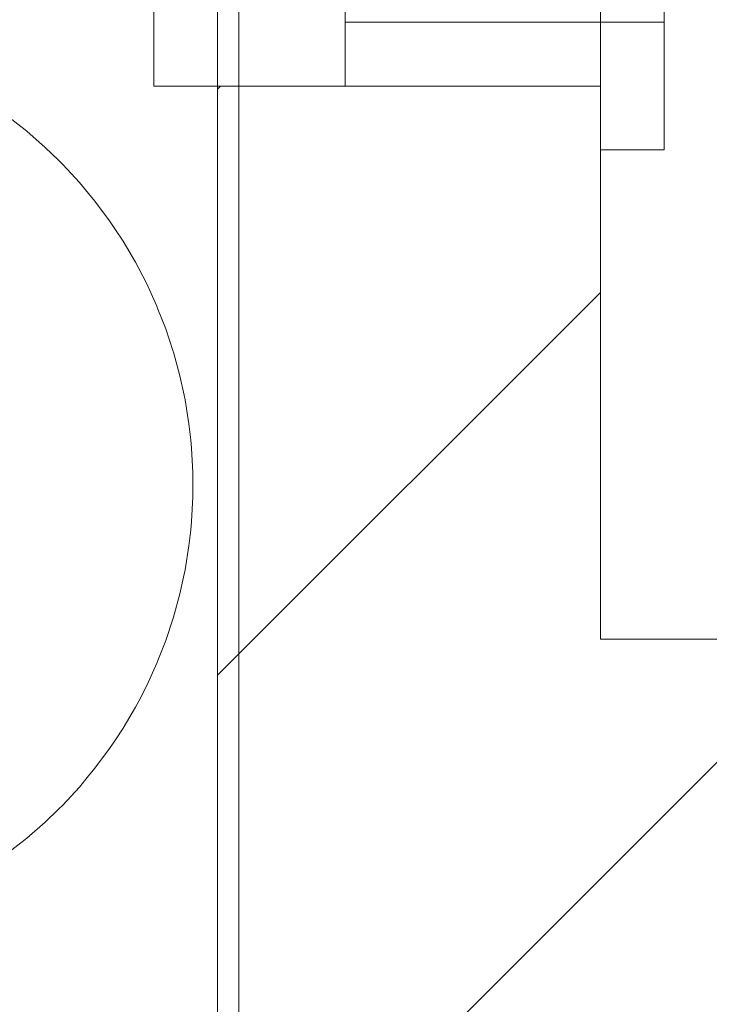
# Model space of a CAD drawing. Header units: millimetres. Extents: x 2826 to 3034, y 1533 to 1590.
# Tile 144 of 248: x 2987.099 to 2987.369, y 1555.47 to 1555.856. Entities that reach past the tile are written whole.
import ezdxf
from ezdxf.enums import TextEntityAlignment as Align

# ---------------------------------------------------------------- set-up
doc = ezdxf.new("R2010")
doc.units = ezdxf.units.MM
doc.layers.add('_Caneta_No__220', color=7, linetype='Continuous', lineweight=15, true_color=0x8a8a8a)
doc.styles.add('ESTILO_GERADO_2', font='arial.ttf')
pattern_1 = [(44.99999999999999, (0.02328418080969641, 0.619311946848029), (-0.114904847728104, 0.114904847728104), [])]

# ---------------------------------------------------------------- blocks, each defined once
blk = doc.blocks.new('A$Cdd268059')
at = {"layer": '_Caneta_No__220'}
h = blk.add_hatch(dxfattribs=at)
h.set_pattern_fill('TIJOLO_COMUM_0005', color=256, style=0, pattern_type=2)
h.set_pattern_definition(pattern_1)
h.paths.add_polyline_path([(0.9732842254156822, 9.136199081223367), (0.8232841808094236, 9.136199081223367), (0.8232841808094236, 8.293521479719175), (0.9732842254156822, 8.293521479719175)])
h = blk.add_hatch(dxfattribs=at)
h.set_pattern_fill('TIJOLO_COMUM_0005', color=256, style=0, pattern_type=2)
h.set_pattern_definition(pattern_1)
h.paths.add_polyline_path([(0.9732841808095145, 8.76931194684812), (1.728237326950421, 8.76931194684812), (1.728237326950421, 8.919311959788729), (0.9732841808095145, 8.919311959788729)])
for p, q in [((0.8232841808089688, 1.819311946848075), (0.8232841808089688, 10.41714351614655)), ((0.9732841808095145, 10.26714351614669), (0.9732841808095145, 8.919311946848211)), ((0.7982841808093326, 9.136199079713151), (0.7982841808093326, 10.03619907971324)), ((0.8232841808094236, 9.136199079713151), (0.8232841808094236, 10.03619907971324)), ((0.9732841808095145, 9.136199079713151), (0.9732841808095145, 10.03619907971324)), ((0.9982841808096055, 9.161199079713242), (0.9982841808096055, 10.01119907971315)), ((0.8732841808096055, 9.183199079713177), (0.8732841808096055, 9.136199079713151)), ((0.8232841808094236, 9.136199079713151), (0.8232841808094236, 9.163199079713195)), ((0.8732841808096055, 9.161199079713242), (0.9732841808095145, 9.161199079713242)), ((0.8732841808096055, 9.136199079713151), (0.8732841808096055, 9.161199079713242)), ((0.9732841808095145, 9.161199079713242), (0.9732841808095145, 9.136199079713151)), ((0.9732841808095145, 9.111199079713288), (0.9732841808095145, 9.161199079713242)), ((0.9732841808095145, 9.161199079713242), (0.9982841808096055, 9.161199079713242)), ((0.9982841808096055, 9.161199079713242), (0.9982841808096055, 9.111199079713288)), ((0.8232841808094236, 9.136199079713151), (0.7982841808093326, 9.136199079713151)), ((0.8232841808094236, 9.136199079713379), (0.8732841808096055, 9.136199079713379)), ((0.8232841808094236, 9.136199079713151), (0.8732841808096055, 9.136199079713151)), ((0.8232841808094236, 9.136199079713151), (0.8732841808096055, 9.136199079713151)), ((0.8732841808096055, 9.136199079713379), (0.9732841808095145, 9.136199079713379)), ((0.9732841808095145, 9.136199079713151), (0.8732841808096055, 9.136199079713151)), ((0.8732841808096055, 9.136199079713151), (0.9732841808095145, 9.136199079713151)), ((0.8732841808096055, 9.136199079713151), (0.9732841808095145, 9.136199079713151)), ((0.9732841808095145, 9.136199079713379), (0.9732841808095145, 9.111199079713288)), ((0.9732841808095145, 9.136199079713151), (0.9732841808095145, 9.111199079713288)), ((0.9732841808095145, 9.136199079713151), (0.9732841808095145, 9.111199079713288)), ((0.74102806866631, 9.124359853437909), (0.7478592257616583, 9.11899668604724)), ((0.7478592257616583, 9.11899668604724), (0.7485658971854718, 9.118441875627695)), ((0.7485658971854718, 9.118441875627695), (0.7557780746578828, 9.112131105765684)), ((0.7557780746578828, 9.112131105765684), (0.7609276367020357, 9.10711685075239)), ((0.9982841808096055, 9.111199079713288), (0.9732841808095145, 9.111199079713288)), ((0.7609276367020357, 9.10711685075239), (0.7626441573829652, 9.105445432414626)), ((0.7626441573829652, 9.105445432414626), (0.769144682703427, 9.098403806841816)), ((0.769144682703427, 9.098403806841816), (0.772776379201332, 9.094023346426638)), ((0.772776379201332, 9.094023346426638), (0.7752612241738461, 9.091026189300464)), ((0.7752612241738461, 9.091026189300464), (0.7809764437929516, 9.0833334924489)), ((0.7809764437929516, 9.0833334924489), (0.7832941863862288, 9.07983963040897)), ((0.7832941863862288, 9.07983963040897), (0.7862741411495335, 9.075347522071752)), ((0.7862741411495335, 9.075347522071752), (0.7911392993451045, 9.06709091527)), ((0.7911392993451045, 9.06709091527), (0.7923820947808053, 9.06469921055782)), ((0.7923820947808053, 9.06469921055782), (0.7955581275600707, 9.058587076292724)), ((0.7955581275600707, 9.058587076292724), (0.7995181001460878, 9.049860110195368)), ((0.7995181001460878, 9.049860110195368), (0.7999543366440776, 9.048744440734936)), ((0.7999543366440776, 9.048744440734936), (0.8030079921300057, 9.040934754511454)), ((0.8030079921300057, 9.040934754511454), (0.8059238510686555, 9.032120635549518)), ((0.8059238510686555, 9.032120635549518), (0.8060179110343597, 9.03183630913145)), ((0.8060179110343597, 9.03183630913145), (0.808539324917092, 9.022590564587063)), ((0.808539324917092, 9.022590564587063), (0.8101852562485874, 9.014980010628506)), ((0.8101852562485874, 9.014980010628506), (0.8105650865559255, 9.013223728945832)), ((0.8105650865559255, 9.013223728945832), (0.8120894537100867, 9.003762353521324)), ((0.8120894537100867, 9.003762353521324), (0.8127579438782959, 8.997508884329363)), ((0.8127579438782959, 8.997508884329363), (0.8131081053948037, 8.994233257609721)), ((0.8131081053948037, 8.994233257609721), (0.8136181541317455, 8.984663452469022)), ((0.8136181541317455, 8.984663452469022), (0.8136181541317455, 8.979871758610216)), ((0.8136181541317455, 8.979871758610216), (0.8136181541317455, 8.97508006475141)), ((0.8136181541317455, 8.97508006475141), (0.8131081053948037, 8.96551025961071)), ((0.8131081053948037, 8.96551025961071), (0.8127579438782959, 8.962234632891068)), ((0.8127579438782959, 8.962234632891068), (0.8120894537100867, 8.955981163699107)), ((0.8120894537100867, 8.955981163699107), (0.8105650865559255, 8.9465197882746)), ((0.8101852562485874, 8.944763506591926), (0.808539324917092, 8.937152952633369)), ((0.8105650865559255, 8.9465197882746), (0.8101852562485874, 8.944763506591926)), ((0.808539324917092, 8.937152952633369), (0.8060179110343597, 8.927907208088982)), ((0.8059238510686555, 8.927622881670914), (0.8030079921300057, 8.918808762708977)), ((0.8060179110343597, 8.927907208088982), (0.8059238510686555, 8.927622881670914)), ((0.8030079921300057, 8.918808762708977), (0.7999543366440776, 8.910999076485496)), ((0.9732841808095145, 8.919311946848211), (4.320804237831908, 8.919311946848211)), ((0.7995181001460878, 8.909883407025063), (0.7955581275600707, 8.901156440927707)), ((0.7999543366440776, 8.910999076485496), (0.7995181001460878, 8.909883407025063)), ((0.7955581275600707, 8.901156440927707), (0.7923820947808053, 8.895044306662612)), ((0.7923820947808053, 8.895044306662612), (0.7911392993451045, 8.89265260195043)), ((0.7911392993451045, 8.89265260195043), (0.7862741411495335, 8.88439599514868)), ((0.7862741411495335, 8.88439599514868), (0.7832941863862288, 8.87990388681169)), ((0.7832941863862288, 8.87990388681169), (0.7809764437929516, 8.87641002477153)), ((0.7809764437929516, 8.87641002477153), (0.7752612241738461, 8.868717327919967)), ((0.7752612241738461, 8.868717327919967), (0.772776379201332, 8.865720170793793)), ((0.772776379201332, 8.865720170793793), (0.769144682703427, 8.861339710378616)), ((0.769144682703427, 8.861339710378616), (0.7626441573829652, 8.854298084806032)), ((0.7609276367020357, 8.852626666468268), (0.7557780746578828, 8.847612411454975)), ((0.7626441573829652, 8.854298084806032), (0.7609276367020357, 8.852626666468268)), ((0.7557780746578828, 8.847612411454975), (0.7485658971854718, 8.841301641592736)), ((0.7478592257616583, 8.840746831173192), (0.74102806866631, 8.83538366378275)), ((0.7485658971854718, 8.841301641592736), (0.7478592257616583, 8.840746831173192))]:
    blk.add_line(p, q, dxfattribs=at)
for points in [[(0.8316279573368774, 1.819311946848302), (18.84632809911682, 1.819311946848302), (18.85023596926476, 0.04137650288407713), (25.16375951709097, 0.05525351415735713), (25.16375951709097, 1.819311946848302), (41.00696253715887, 1.819311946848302), (41.00696253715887, 17.38691466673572), (31.02116999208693, 17.38691466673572), (31.02116999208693, 11.61714340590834), (18.84632809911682, 11.61714340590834), (18.84632809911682, 10.41714351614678), (0.8316279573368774, 10.41714351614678)], [(0.3923149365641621, 8.293521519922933), (0.8232841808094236, 8.293521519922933), (0.8232841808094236, 9.296203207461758), (0.3923149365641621, 9.296203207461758)]]:
    blk.add_lwpolyline(points, close=True, dxfattribs=at)
for points in [[(0.8232841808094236, 9.13619911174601), (0.8232841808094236, 8.293521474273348)], [(0.9732841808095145, 8.919311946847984), (0.9732841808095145, 9.136199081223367)], [(1.728237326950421, 8.919311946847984), (0.9732841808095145, 8.919311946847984)]]:
    blk.add_lwpolyline(points, dxfattribs=at)
at = {"layer": '_Caneta_No__220', "style": 'ESTILO_GERADO_2'}
for p in [(34.43090520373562, 10.54570028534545), (35.03090520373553, 10.54570028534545)]:
    blk.add_attdef('txt', text='', height=0.12, dxfattribs=at).set_placement(p, align=Align.MIDDLE_CENTER)
blk.add_attdef('txt', text='', height=0.12, rotation=90, dxfattribs=at).set_placement((1.295823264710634, 6.403259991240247), align=Align.MIDDLE_CENTER)

msp = doc.modelspace()

# ---------------------------------------------------------------- block references
msp.add_blockref('A$Cdd268059', (2986.353275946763, 1546.693364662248))

doc.saveas('drawing.dxf')
